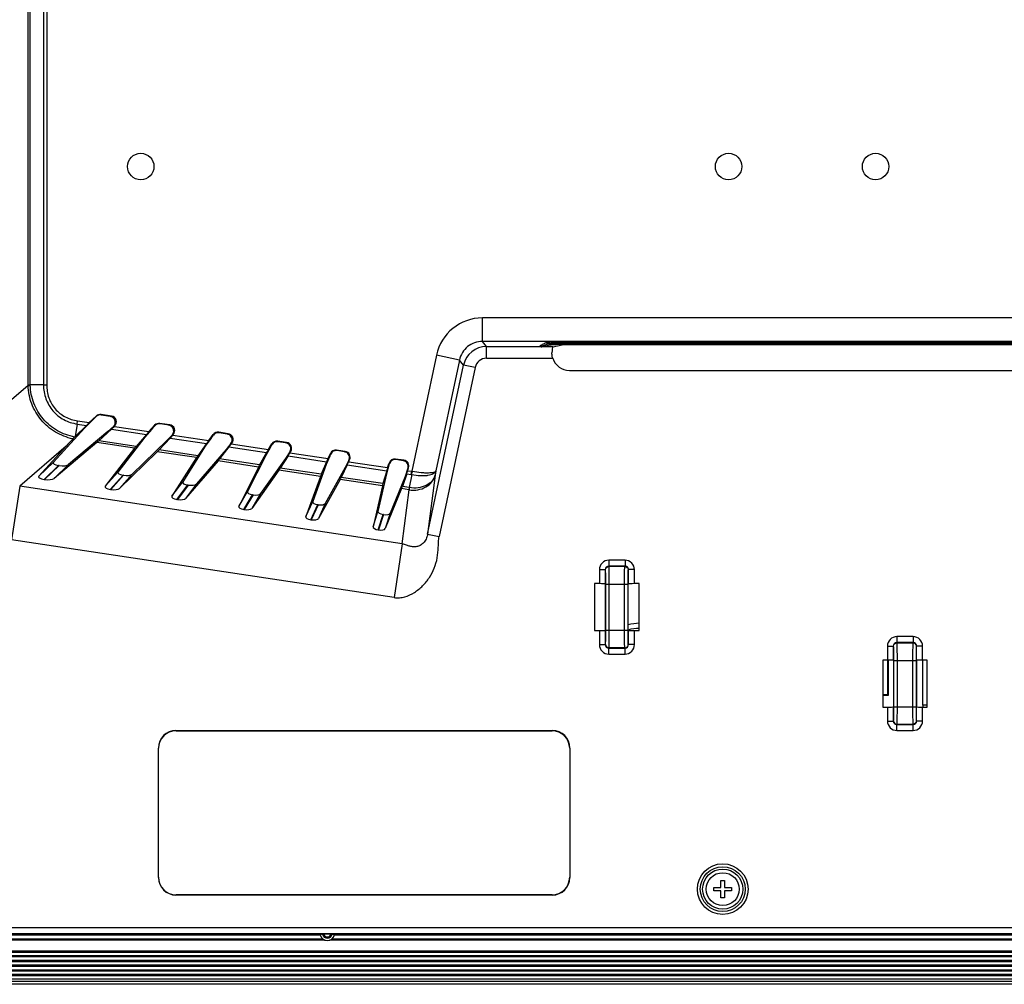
# Model space of a CAD drawing. Header units: millimetres. Extents: x 0 to 1682, y 0 to 1188.
# Tile 15 of 20: x 1145 to 1312, y 512 to 676. Entities that reach past the tile are written whole.
import ezdxf

# ---------------------------------------------------------------- set-up
doc = ezdxf.new("R2010")
doc.units = ezdxf.units.MM
doc.header["$LTSCALE"] = 92.51
for name, color, linetype in [('FRONT_BEZEL-RT1951WD-SHAPE', 7, 'CONTINUOUS'), ('GASKET-RT1951WD_BASE-SHAPE', 7, 'CONTINUOUS'), ('ISO7045-M3X5-4_8-SHAPE', 7, 'CONTINUOUS'), ('REAR_CASE-MDP_1950WD_V3-1-SHAPE', 7, 'CONTINUOUS')]:
    doc.layers.add(name, color=color, linetype=linetype)

msp = doc.modelspace()

# ---------------------------------------------------------------- linework, layer by layer
at = {"layer": 'FRONT_BEZEL-RT1951WD-SHAPE', "color": 7, "linetype": 'Continuous'}
for p, q in [((1292.475018, 560.919348), (1292.475018, 566.814586)), ((1292.57978, 560.814586), (1292.57978, 566.814284)), ((1298.414092, 559.146582), (1298.414092, 566.814586)), ((1291.58978, 560.919348), (1292.475018, 560.919348)), ((1291.58978, 560.814586), (1292.57978, 560.814586)), ((1292.57978, 560.814586), (1292.475018, 560.919348)), ((1299.16978, 559.146582), (1298.414092, 559.146582)), ((1196.428932, 519.277431), (1112.33958, 519.277431)), ((1195.905036, 520.024087), (1113.086236, 520.024087)), ((1478.928932, 519.277431), (1197.830629, 519.277431)), ((1478.405036, 520.024087), (1198.354525, 520.024087)), ((1572.082826, 511.614586), (1104.676735, 511.614586))]:
    msp.add_line(p, q, dxfattribs=at)
for centre, radius, start, end in [((1250.23493, 565.569736), 7.5, 90.49868116, 104.80691226), ((1250.23493, 565.569736), 6.633975, 90.56308422, 106.79856531), ((1302.217281, 559.146628), 3.803189, 180.00069861, 184.39395529), ((1302.215155, 559.146527), 3.801062, 184.39488521, 185.01033876)]:
    msp.add_arc(centre, radius, start, end, dxfattribs=at)
at = {"layer": 'GASKET-RT1951WD_BASE-SHAPE', "color": 7, "linetype": 'Continuous'}
for p, q in [((1196.771344, 519.114586), (1112.17978, 519.114586)), ((1479.271344, 519.114586), (1197.488217, 519.114586)), ((1105.67978, 517.304483), (1571.07978, 517.304483)), ((1105.67978, 517.108524), (1571.07978, 517.108524)), ((1105.67978, 516.520647), (1571.07978, 516.520647)), ((1105.67978, 516.324688), (1571.07978, 516.324688)), ((1105.67978, 515.704483), (1571.07978, 515.704483)), ((1105.67978, 515.508524), (1571.07978, 515.508524)), ((1105.67978, 514.920647), (1571.07978, 514.920647)), ((1105.67978, 514.724688), (1571.07978, 514.724688)), ((1105.67978, 514.104483), (1571.07978, 514.104483)), ((1105.67978, 513.908524), (1571.07978, 513.908524)), ((1105.67978, 513.320647), (1571.07978, 513.320647)), ((1105.67978, 513.124688), (1571.07978, 513.124688)), ((1571.07978, 512.514586), (1105.67978, 512.514586)), ((1571.07978, 512.114586), (1105.67978, 512.114586))]:
    msp.add_line(p, q, dxfattribs=at)
at = {"layer": 'ISO7045-M3X5-4_8-SHAPE', "color": 7, "linetype": 'Continuous'}
for p, q in [((1264.07978, 529.314586), (1264.67978, 529.314586)), ((1264.07978, 528.114586), (1264.07978, 529.314586)), ((1264.67978, 529.314586), (1264.67978, 528.114586)), ((1262.87978, 528.114586), (1264.07978, 528.114586)), ((1262.87978, 527.514586), (1262.87978, 528.114586)), ((1264.67978, 528.114586), (1265.87978, 528.114586)), ((1265.87978, 528.114586), (1265.87978, 527.514586)), ((1264.07978, 527.514586), (1262.87978, 527.514586)), ((1264.07978, 526.314586), (1264.07978, 527.514586)), ((1264.67978, 526.314586), (1264.07978, 526.314586)), ((1265.87978, 527.514586), (1264.67978, 527.514586)), ((1264.67978, 527.514586), (1264.67978, 526.314586))]:
    msp.add_line(p, q, dxfattribs=at)
msp.add_circle((1264.37978, 527.814586), 2.8, dxfattribs=at)
at = {"layer": 'REAR_CASE-MDP_1950WD_V3-1-SHAPE', "color": 7, "linetype": 'Continuous'}
for p, q in [((1146.214684, 613.616569), (1146.214705, 794.251596)), ((1146.582994, 613.640676), (1146.583037, 794.246269)), ((1148.843918, 794.246269), (1148.844024, 613.640676)), ((1149.399489, 794.246947), (1149.399484, 613.637498)), ((1223.507966, 621.051845), (1223.507966, 625.049408)), ((1453.251595, 625.049408), (1223.507966, 625.049408)), ((1224.212361, 620.18199), (1223.507966, 621.051845)), ((1453.251595, 621.051845), (1223.507966, 621.051845)), ((1224.212361, 618.183208), (1224.212361, 620.18199)), ((1224.212361, 620.18199), (1233.217748, 620.18199)), ((1235.453787, 620.142487), (1233.462736, 620.142487)), ((1235.453787, 620.142487), (1237.052716, 620.461493)), ((1239.045127, 620.521008), (1239.045105, 620.969975)), ((1437.714456, 620.969975), (1239.045105, 620.969975)), ((1437.714456, 620.74572), (1239.045105, 620.74572)), ((1437.714456, 620.49336), (1239.045105, 620.49336)), ((1437.714454, 620.521008), (1239.045127, 620.521008)), ((1215.687552, 618.716562), (1211.484775, 598.944051)), ((1219.597759, 617.885422), (1215.687552, 618.716562)), ((1224.212361, 618.183208), (1235.459231, 618.183208)), ((1214.184529, 588.234404), (1220.302154, 617.015566)), ((1219.597759, 617.885422), (1215.584523, 599.004634)), ((1222.257257, 616.599996), (1216.139632, 587.818833)), ((1220.302154, 617.015566), (1219.597759, 617.885422)), ((1222.257257, 616.599996), (1220.302154, 617.015566)), ((1238.311662, 616.113976), (1438.447899, 616.113976)), ((1146.217044, 613.542856), (1136.936789, 605.560578)), ((1148.844024, 613.640676), (1146.582994, 613.640676)), ((1146.586413, 613.586733), (1146.584391, 613.640676)), ((1148.844024, 613.640676), (1149.399484, 613.637498)), ((1156.630855, 607.239926), (1157.786905, 608.344667)), ((1157.155721, 607.620742), (1157.816231, 608.251937)), ((1157.816231, 608.251937), (1157.786905, 608.344667)), ((1158.656137, 608.517563), (1158.626811, 608.610293)), ((1160.400073, 608.342109), (1158.626811, 608.610293)), ((1160.211205, 608.282378), (1158.656137, 608.517563)), ((1160.211205, 608.282378), (1160.400073, 608.342109)), ((1155.825096, 606.300625), (1150.524602, 600.470773)), ((1154.563859, 606.990754), (1154.245112, 604.883137)), ((1156.130565, 606.7537), (1154.245112, 604.883137)), ((1154.563859, 606.990754), (1154.643778, 607.540443)), ((1154.563859, 606.990754), (1156.130565, 606.7537)), ((1154.643779, 607.540443), (1156.630855, 607.239926)), ((1157.155721, 607.620742), (1155.825096, 606.300625)), ((1160.726405, 606.563532), (1159.790233, 605.700955)), ((1160.726405, 606.563532), (1160.941087, 606.631427)), ((1160.901911, 606.59399), (1160.941087, 606.631427)), ((1160.901911, 606.59399), (1166.786469, 605.704034)), ((1166.786469, 605.704034), (1167.747466, 606.775078)), ((1167.253322, 606.093623), (1167.780987, 606.681713)), ((1167.780987, 606.681713), (1167.747466, 606.775078)), ((1168.67429, 607.00244), (1168.640769, 607.095804)), ((1170.319441, 606.841926), (1168.640769, 607.095804)), ((1170.146406, 606.7798), (1168.67429, 607.00244)), ((1170.146406, 606.7798), (1170.319441, 606.841926)), ((1159.790233, 605.700955), (1153.108147, 600.080049)), ((1154.134738, 604.773882), (1154.245112, 604.883137)), ((1160.386912, 606.109988), (1158.255102, 604.145764)), ((1160.386912, 606.109988), (1166.349514, 605.208229)), ((1166.092904, 604.747765), (1161.507682, 598.809738)), ((1166.349514, 605.208229), (1164.605381, 603.185375)), ((1167.253322, 606.093623), (1166.092904, 604.747765)), ((1170.720124, 605.11679), (1169.846531, 604.180083)), ((1170.720124, 605.11679), (1170.913851, 605.186345)), ((1170.829697, 605.092553), (1170.913851, 605.186345)), ((1170.829697, 605.092553), (1176.942479, 604.168082)), ((1176.942479, 604.168082), (1177.708003, 605.191374)), ((1177.349705, 604.566689), (1177.74661, 605.09724)), ((1177.74661, 605.09724), (1177.708003, 605.191374)), ((1178.696298, 605.486734), (1178.657691, 605.580867)), ((1180.249704, 605.340095), (1178.657691, 605.580867)), ((1180.092419, 605.275588), (1178.696298, 605.486734)), ((1180.092419, 605.275588), (1180.249704, 605.340095)), ((1152.723956, 603.246448), (1144.794058, 596.42566)), ((1152.723956, 603.246448), (1148.052049, 598.10796)), ((1157.89898, 603.827125), (1150.635595, 597.717236)), ((1164.329631, 602.854581), (1157.89898, 603.827125)), ((1164.605381, 603.185375), (1158.255102, 604.145764)), ((1169.846531, 604.180083), (1163.953415, 598.439856)), ((1170.378817, 604.598854), (1168.509867, 602.594877)), ((1170.378817, 604.598854), (1176.571459, 603.662305)), ((1176.366639, 603.194009), (1172.530064, 597.14276)), ((1176.571459, 603.662305), (1175.093889, 601.599137)), ((1177.349705, 604.566689), (1176.366639, 603.194009)), ((1180.392754, 603.084389), (1178.79681, 601.039123)), ((1180.727694, 603.682408), (1179.926489, 602.655632)), ((1180.392754, 603.084389), (1186.788741, 602.117087)), ((1180.727694, 603.682408), (1180.900501, 603.753281)), ((1180.77698, 603.588168), (1180.900501, 603.753281)), ((1180.77698, 603.588168), (1187.093058, 602.632951)), ((1187.44089, 603.040541), (1186.637437, 601.640697)), ((1187.093058, 602.632951), (1187.672518, 603.593529)), ((1187.44089, 603.040541), (1187.717141, 603.498486)), ((1187.717141, 603.498486), (1187.672518, 603.593529)), ((1188.722332, 603.970419), (1188.677709, 604.065463)), ((1190.196356, 603.835786), (1188.677709, 604.065463)), ((1190.054113, 603.769004), (1188.722332, 603.970419)), ((1190.054113, 603.769004), (1190.196356, 603.835786)), ((1164.329631, 602.854581), (1159.345524, 596.399983)), ((1168.197037, 602.26969), (1161.791257, 596.0301)), ((1174.86113, 601.261841), (1168.197037, 602.26969)), ((1175.093889, 601.599137), (1168.509867, 602.594877)), ((1174.86113, 601.261841), (1170.690797, 594.684171)), ((1179.926489, 602.655632), (1174.849538, 596.791972)), ((1186.637437, 601.640697), (1183.563113, 595.474168)), ((1186.788741, 602.117087), (1185.581134, 600.01309)), ((1190.433934, 601.565803), (1189.113408, 599.478884)), ((1190.74987, 602.259681), (1190.033235, 601.127131)), ((1190.433934, 601.565803), (1197.007067, 600.57171)), ((1190.74987, 602.259681), (1190.902654, 602.331412)), ((1190.750849, 602.079762), (1190.902654, 602.331412)), ((1190.750849, 602.079762), (1197.241608, 601.098127)), ((1197.528457, 601.51494), (1196.913132, 600.086644)), ((1197.241608, 601.098127), (1197.644104, 601.977252)), ((1197.528457, 601.51494), (1197.696096, 601.881094)), ((1197.696096, 601.881094), (1197.644104, 601.977252)), ((1198.754224, 602.453218), (1198.702232, 602.549376)), ((1200.16182, 602.328631), (1198.702232, 602.549376)), ((1200.034214, 602.259636), (1198.754224, 602.453218)), ((1200.034214, 602.259636), (1200.16182, 602.328631)), ((1148.052049, 598.10796), (1150.524602, 600.470773)), ((1148.935672, 597.570021), (1151.408224, 599.932834)), ((1151.493979, 599.919865), (1149.021426, 597.557052)), ((1153.108147, 600.080049), (1150.635595, 597.717236)), ((1151.493979, 599.919865), (1151.408224, 599.932834)), ((1178.528886, 600.707145), (1173.010272, 594.333384)), ((1185.391987, 599.669199), (1178.528886, 600.707145)), ((1185.581134, 600.01309), (1178.79681, 601.039123)), ((1185.391987, 599.669199), (1182.050216, 592.966221)), ((1190.033235, 601.127131), (1185.775697, 595.139546)), ((1196.913132, 600.086644), (1194.642203, 593.798613)), ((1197.007067, 600.57171), (1196.082219, 598.424951)), ((1200.176871, 599.59305), (1196.768741, 593.477005)), ((1200.510502, 600.041866), (1199.477128, 597.911519)), ((1200.787728, 600.852359), (1200.176871, 599.59305)), ((1200.510502, 600.041866), (1207.2168, 599.027633)), ((1200.757151, 600.566451), (1200.921055, 600.924449)), ((1200.757151, 600.566451), (1207.380992, 599.56469)), ((1200.787728, 600.852359), (1200.903007, 600.91469)), ((1207.607688, 599.990599), (1207.182313, 598.533577)), ((1207.380992, 599.56469), (1207.629051, 600.346666)), ((1207.607688, 599.990599), (1207.68972, 600.249195)), ((1207.68972, 600.249195), (1207.629051, 600.346666)), ((1208.791776, 600.935162), (1208.731106, 601.032632)), ((1210.151642, 600.817793), (1208.731106, 601.032632)), ((1210.037519, 600.746758), (1208.791776, 600.935162)), ((1210.037519, 600.746758), (1210.151642, 600.817793)), ((1159.345524, 596.399983), (1161.507682, 598.809738)), ((1160.208382, 595.865184), (1162.370541, 598.27494)), ((1162.451721, 598.262663), (1160.289562, 595.852907)), ((1163.953415, 598.439856), (1161.791257, 596.0301)), ((1162.451721, 598.262663), (1162.370541, 598.27494)), ((1188.890716, 599.140066), (1184.2628, 592.631599)), ((1195.93884, 598.074137), (1188.890716, 599.140066)), ((1196.082219, 598.424951), (1189.113408, 599.478884)), ((1195.93884, 598.074137), (1193.470354, 591.239087)), ((1206.577452, 596.837696), (1199.477128, 597.911519)), ((1207.182313, 598.533577), (1205.72836, 592.12199)), ((1207.2168, 599.027633), (1206.577452, 596.837696)), ((1210.358726, 598.053189), (1207.798, 591.808986)), ((1210.626497, 598.511965), (1209.881525, 596.338002)), ((1210.839285, 599.455548), (1210.358726, 598.053189)), ((1210.626497, 598.511965), (1211.401694, 598.394728)), ((1210.802472, 599.047239), (1210.954805, 599.527452)), ((1210.802472, 599.047239), (1211.484775, 598.944051)), ((1210.839285, 599.455548), (1210.954805, 599.527452)), ((1211.481812, 598.380947), (1211.06347, 596.159249)), ((1211.401697, 598.394727), (1211.484775, 598.944051)), ((1215.446097, 598.269489), (1214.184529, 588.234404)), ((1215.584523, 599.004634), (1215.446097, 598.269489)), ((1144.794058, 596.42566), (1143.412532, 587.290742)), ((1209.869101, 586.583985), (1144.794058, 596.42566)), ((1149.021426, 597.557052), (1148.935672, 597.570021)), ((1170.690797, 594.684171), (1172.530064, 597.14276)), ((1171.540323, 594.151389), (1173.379589, 596.609978)), ((1173.456579, 596.598334), (1171.617312, 594.139746)), ((1174.849538, 596.791972), (1173.010272, 594.333384)), ((1173.456579, 596.598334), (1173.379589, 596.609978)), ((1199.301508, 597.565581), (1195.596893, 590.917479)), ((1206.480386, 596.479878), (1199.301508, 597.565581)), ((1206.480386, 596.479878), (1204.899948, 589.510524)), ((1211.06347, 596.159249), (1209.881525, 596.338002)), ((1160.289562, 595.852907), (1160.208382, 595.865184)), ((1182.050216, 592.966221), (1183.563113, 595.474168)), ((1182.896285, 592.433961), (1184.409182, 594.941909)), ((1184.482624, 594.930802), (1182.969726, 592.422854)), ((1185.775697, 595.139546), (1184.2628, 592.631599)), ((1184.482624, 594.930802), (1184.409182, 594.941909)), ((1209.753082, 595.984929), (1206.969589, 589.19752)), ((1211.008395, 595.795081), (1209.753082, 595.984929)), ((1209.869101, 586.583985), (1211.026727, 595.792269)), ((1211.06347, 596.159249), (1211.008395, 595.795081)), ((1171.617312, 594.139746), (1171.540323, 594.151389)), ((1193.470354, 591.239087), (1194.642203, 593.798613)), ((1194.325212, 590.705499), (1195.497061, 593.265025)), ((1195.567646, 593.25435), (1194.395798, 590.694824)), ((1195.567646, 593.25435), (1195.497061, 593.265025)), ((1196.768741, 593.477005), (1195.596893, 590.917479)), ((1182.969726, 592.422854), (1182.896285, 592.433961)), ((1204.899948, 589.510524), (1205.72836, 592.12199)), ((1205.778038, 588.973422), (1206.606449, 591.584888)), ((1206.675146, 591.574498), (1205.846735, 588.963032)), ((1206.675146, 591.574498), (1206.606449, 591.584888)), ((1207.798, 591.808986), (1206.969589, 589.19752)), ((1194.395798, 590.694824), (1194.325212, 590.705499)), ((1205.846735, 588.963032), (1205.778038, 588.973422)), ((1214.184529, 588.234404), (1216.139632, 587.818834)), ((1208.487575, 577.449067), (1143.412532, 587.290742)), ((1209.869101, 586.583985), (1208.487575, 577.449067)), ((1244.99684, 583.797283), (1244.99684, 582.797435)), ((1247.762721, 583.797283), (1244.99684, 583.797283)), ((1247.762721, 583.797283), (1247.762721, 582.797435)), ((1243.397083, 582.197526), (1243.397083, 579.814586)), ((1243.397083, 582.197526), (1244.396931, 582.197526)), ((1244.441787, 582.15267), (1244.396931, 582.197526)), ((1244.396931, 582.197526), (1244.396931, 579.797435)), ((1245.041696, 582.752579), (1244.99684, 582.797435)), ((1247.762721, 582.797435), (1244.99684, 582.797435)), ((1247.717865, 582.752579), (1245.041696, 582.752579)), ((1247.717865, 582.752579), (1247.762721, 582.797435)), ((1248.317774, 582.15267), (1248.36263, 582.197526)), ((1248.36263, 579.797435), (1248.36263, 582.197526)), ((1249.362478, 582.197526), (1248.36263, 582.197526)), ((1249.362478, 579.814586), (1249.362478, 582.197526)), ((1242.58978, 579.814586), (1242.58978, 571.814586)), ((1243.397083, 579.814586), (1242.58978, 579.814586)), ((1244.396931, 579.797435), (1244.440873, 579.753493)), ((1244.440873, 571.875678), (1244.440873, 579.753493)), ((1244.482948, 571.876135), (1244.482948, 579.753036)), ((1244.482948, 579.753036), (1248.276613, 579.753036)), ((1245.082857, 571.876135), (1245.082857, 579.753036)), ((1247.676704, 571.876135), (1247.676704, 579.753036)), ((1248.276613, 571.876135), (1248.276613, 579.753036)), ((1248.36263, 579.797435), (1248.318688, 579.753493)), ((1248.318688, 571.875678), (1248.318688, 579.753493)), ((1250.16978, 579.814586), (1249.362478, 579.814586)), ((1250.16978, 571.814586), (1250.16978, 579.814586)), ((1242.58978, 571.814586), (1243.397083, 571.814586)), ((1243.397083, 571.814586), (1243.397083, 569.431645)), ((1244.396931, 571.831736), (1244.440873, 571.875678)), ((1244.396931, 571.831736), (1244.396931, 569.431645)), ((1244.482948, 571.876135), (1248.276613, 571.876135)), ((1248.36263, 571.831736), (1248.318688, 571.875678)), ((1248.36263, 569.431645), (1248.36263, 571.831736)), ((1249.362478, 569.431645), (1249.362478, 571.814586)), ((1249.362478, 571.814586), (1250.16978, 571.814586)), ((1244.396931, 569.431645), (1244.441787, 569.476501)), ((1248.36263, 569.431645), (1248.317774, 569.476501)), ((1296.762721, 570.797283), (1293.99684, 570.797283)), ((1293.99684, 570.797283), (1293.99684, 569.797435)), ((1296.762721, 569.797435), (1293.99684, 569.797435)), ((1294.041696, 569.752579), (1293.99684, 569.797435)), ((1294.041696, 569.752579), (1296.717865, 569.752579)), ((1296.762721, 569.797435), (1296.717865, 569.752579)), ((1296.762721, 570.797283), (1296.762721, 569.797435)), ((1243.397083, 569.431645), (1244.396931, 569.431645)), ((1244.99684, 568.831736), (1245.041696, 568.876592)), ((1244.99684, 567.831888), (1244.99684, 568.831736)), ((1244.99684, 568.831736), (1247.762721, 568.831736)), ((1244.99684, 567.831888), (1247.762721, 567.831888)), ((1247.717865, 568.876592), (1245.041696, 568.876592)), ((1247.762721, 568.831736), (1247.717865, 568.876592)), ((1247.762721, 567.831888), (1247.762721, 568.831736)), ((1249.362478, 569.431645), (1248.36263, 569.431645)), ((1292.397083, 569.197526), (1293.396931, 569.197526)), ((1292.397083, 569.197526), (1292.397083, 566.814586)), ((1293.441787, 569.15267), (1293.396931, 569.197526)), ((1293.396931, 569.197526), (1293.396931, 566.797435)), ((1297.36263, 569.197526), (1297.317774, 569.15267)), ((1298.362478, 569.197526), (1297.36263, 569.197526)), ((1297.36263, 566.797435), (1297.36263, 569.197526)), ((1298.362478, 566.814586), (1298.362478, 569.197526)), ((1292.397083, 566.814586), (1291.58978, 566.814586)), ((1291.58978, 566.814586), (1291.58978, 558.814586)), ((1293.396931, 566.797435), (1293.440873, 566.753493)), ((1293.440873, 566.753493), (1293.440873, 558.875678)), ((1293.482948, 566.753036), (1297.276613, 566.753036)), ((1293.482948, 558.876135), (1293.482948, 566.753036)), ((1294.082857, 558.876135), (1294.082857, 566.753036)), ((1296.676704, 566.753036), (1296.676704, 558.876135)), ((1297.276613, 566.753036), (1297.276613, 558.876135)), ((1297.36263, 566.797435), (1297.318688, 566.753493)), ((1297.318688, 566.753493), (1297.318688, 558.875678)), ((1299.16978, 566.814586), (1298.362478, 566.814586)), ((1299.16978, 558.814586), (1299.16978, 566.814586)), ((1291.58978, 558.814586), (1292.397083, 558.814586)), ((1292.397083, 558.814586), (1292.397083, 556.431645)), ((1293.396931, 558.831736), (1293.440873, 558.875678)), ((1293.396931, 558.831736), (1293.396931, 556.431645)), ((1293.482948, 558.876135), (1297.276613, 558.876135)), ((1297.36263, 558.831736), (1297.318688, 558.875678)), ((1297.36263, 556.431645), (1297.36263, 558.831736)), ((1298.362478, 558.814586), (1299.16978, 558.814586)), ((1298.362478, 556.431645), (1298.362478, 558.814586)), ((1292.397083, 556.431645), (1293.396931, 556.431645)), ((1293.396931, 556.431645), (1293.441787, 556.476501)), ((1297.317774, 556.476501), (1297.36263, 556.431645)), ((1298.362478, 556.431645), (1297.36263, 556.431645)), ((1171.40336, 554.77959), (1171.368365, 554.814586)), ((1171.368365, 554.814586), (1235.391196, 554.814586)), ((1171.40336, 554.77959), (1235.356201, 554.77959)), ((1235.356201, 554.77959), (1235.391196, 554.814586)), ((1293.99684, 555.831736), (1294.041696, 555.876592)), ((1293.99684, 555.831736), (1296.762721, 555.831736)), ((1293.99684, 554.831888), (1293.99684, 555.831736)), ((1293.99684, 554.831888), (1296.762721, 554.831888)), ((1294.041696, 555.876592), (1296.717865, 555.876592)), ((1296.717865, 555.876592), (1296.762721, 555.831736)), ((1296.762721, 554.831888), (1296.762721, 555.831736)), ((1168.414776, 551.791006), (1168.37978, 551.826001)), ((1168.37978, 529.80317), (1168.37978, 551.826001)), ((1168.414776, 529.838165), (1168.414776, 551.791006)), ((1238.344785, 551.791006), (1238.37978, 551.826001)), ((1238.344785, 551.791006), (1238.344785, 529.838165)), ((1238.37978, 551.826001), (1238.37978, 529.80317)), ((1168.414776, 529.838165), (1168.37978, 529.80317)), ((1238.344785, 529.838165), (1238.37978, 529.80317)), ((1171.40336, 526.849581), (1171.368365, 526.814586)), ((1235.391196, 526.814586), (1171.368365, 526.814586)), ((1235.356201, 526.849581), (1171.40336, 526.849581)), ((1235.356201, 526.849581), (1235.391196, 526.814586)), ((1563.51677, 521.215541), (1113.242791, 521.215541)), ((1113.124039, 520.06189), (1195.905036, 520.06189)), ((1563.51677, 520.180642), (1113.242791, 520.180642)), ((1196.308559, 520.143421), (1195.905036, 520.06189)), ((1197.750164, 520.149192), (1196.509397, 520.149192)), ((1197.951002, 520.143421), (1198.354525, 520.06189)), ((1198.354525, 520.06189), (1478.405036, 520.06189))]:
    msp.add_line(p, q, dxfattribs=at)
for centre, radius in [((1165.37978, 650.814586), 2.25), ((1265.37978, 650.814586), 2.25), ((1290.37978, 650.814586), 2.25), ((1264.37978, 527.814586), 4.312947), ((1264.37978, 527.814586), 3.814849), ((1264.37978, 527.814586), 3.417338)]:
    msp.add_circle(centre, radius, dxfattribs=at)
for centre, radius, start, end in [((1223.506861, 617.055646), 7.993732, 89.99208024, 168.00791976), ((1224.214333, 616.181991), 3.999999, 90.02824506, 167.97175494), ((1233.216784, 619.179575), 1.002415, 79.48301007, 89.94501202), ((1233.583991, 621.137641), 0.989789, 259.2724124, 269.87081217), ((1224.212085, 616.184766), 1.998433, 89.99210382, 168.00789618), ((1125.59708, 612.919675), 20.629379, 1.73107739, 1.93591263), ((1211.101504, 596.409707), 2.007591, 79.08018007, 81.40044586), ((1210.898787, 595.423201), 3.569281, 78.80978193, 80.55066557), ((1210.356153, 591.482526), 4.3616, 81.155975, 81.39961714), ((1209.395394, 585.577587), 10.712332, 80.90962325, 81.04170743), ((1244.996752, 582.197614), 1.599666, 89.99686454, 180.00313546), ((1247.762809, 582.197614), 1.599666, 359.99686454, 90.00313546), ((1293.996752, 569.197614), 1.599666, 89.99686454, 180.00313546), ((1296.762809, 569.197614), 1.599665, 359.99685626, 90.00314374), ((1244.996752, 569.431557), 1.599665, 179.99686483, 270.00313517), ((1247.762809, 569.431557), 1.599665, 269.99686483, 0.00313517), ((1293.996752, 556.431557), 1.599665, 179.99686483, 270.00313517), ((1296.762809, 556.431557), 1.599666, 269.99687327, 0.00312673), ((1197.12978, 520.31189), 1.25, 191.53695903, 348.46304097), ((1197.12978, 520.31189), 0.838324, 191.59309248, 348.40690752), ((1197.12978, 520.31189), 0.641362, 194.69512502, 345.30487498)]:
    msp.add_arc(centre, radius, start, end, dxfattribs=at)
for centre, major_axis, ratio, start_param, end_param in [((1235.488916, 618.183208), (0, 2), 0.0874886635, 0.2021385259, 1.0853001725), ((1239.045105, 620.45845), (2, 0), 0.0174550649, 1.5707963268, 3.054326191), ((1238.325398, 619.118093), (2.586936, 1.549636), 0.9948397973, 2.9160647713, 4.1704042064), ((1158.477774, 607.620844), (-0.301764, 0.954176), 0.9992441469, -0.4561045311, 0.4561045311), ((1158.507101, 607.528114), (-0.301764, 0.954176), 0.9992441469, -0.4561045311, 0.4561045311), ((1160.059122, 607.29339), (0.956443, 0.302481), 0.9968755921, -0.5682892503, 1.1131535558), ((1160.24799, 607.353121), (0.956443, 0.302481), 0.9968755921, -1.1131535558, 1.1131535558), ((1156.674494, 607.233326), (0.91446, 0.872842), 0.0276174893, 1.5921644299, 2.1812130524), ((1160.858272, 606.600589), (0.91446, 0.872842), 0.0276174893, -2.1384768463, -1.5494282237), ((1160.064833, 607.295196), (0.706364, 0.765616), 0.9465320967, -1.656479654, -1.1116153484), ((1168.49179, 606.106347), (-0.338181, 0.941917), 0.9992136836, -0.4944721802, 0.4944721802), ((1168.525311, 606.012983), (-0.338181, 0.941917), 0.9992136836, -0.4944721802, 0.4944721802), ((1169.994544, 605.790779), (0.943718, 0.338827), 0.997306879, -0.6065557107, 1.0748676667), ((1170.167579, 605.852905), (0.943718, 0.338827), 0.997306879, -1.0748676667, 1.0748676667), ((1166.82778, 605.697786), (0.799675, 0.890246), 0.0291762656, -4.6932026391, -4.1041540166), ((1170.788385, 605.098801), (0.799675, 0.890246), 0.0291762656, -2.1406586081, -1.5516099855), ((1169.999776, 605.792657), (0.687377, 0.779672), 0.9502777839, -1.6002385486, -1.1319265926), ((1178.508784, 604.5914), (-0.379768, 0.925976), 0.9991728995, -0.5389421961, 0.5389421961), ((1178.547391, 604.497266), (-0.379768, 0.925976), 0.9991728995, -0.5389421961, 0.5389421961), ((1179.940777, 604.286534), (0.927347, 0.380331), 0.9976959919, -0.6509313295, 1.0304725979), ((1180.098063, 604.351041), (0.927347, 0.380331), 0.9976959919, -1.0304725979, 1.0304725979), ((1191.822749, 644.823333), (58.795578, 63.728428), 0.0083333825, -4.0188038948, -3.9939698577), ((1158.726463, 604.636366), (0.91446, 0.872842), 0.0276174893, -2.7275254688, -2.1384768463), ((1165.083647, 603.674932), (0.799675, 0.890246), 0.0291762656, -4.1041540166, -3.515105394), ((1176.981658, 604.162157), (0.680259, 0.908354), 0.0307673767, -4.6958729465, -4.106824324), ((1180.737801, 603.594093), (0.680259, 0.908354), 0.0307673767, -2.1433289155, -1.5542802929), ((1179.945531, 604.288483), (0.665754, 0.795351), 0.9539352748, -1.534828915, -1.1552876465), ((1188.528886, 603.075982), (-0.425362, 0.905997), 0.9991192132, -0.5886416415, 0.5886416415), ((1188.573508, 602.980939), (-0.425362, 0.905997), 0.9991192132, -0.5886416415, 0.5886416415), ((1189.902681, 602.779918), (0.906985, 0.425826), 0.9980304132, -0.7005478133, 0.9808366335), ((1190.044924, 602.8467), (0.906985, 0.425826), 0.9980304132, -0.9808366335, 0.9808366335), ((1168.919435, 603.094823), (0.799675, 0.890246), 0.0291762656, -2.7297072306, -2.1406586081), ((1175.504088, 602.098988), (0.680259, 0.908354), 0.0307673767, -4.106824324, -3.5177757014), ((1187.130431, 602.627299), (0.559544, 0.926658), 0.0322567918, -4.6990121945, -4.1099635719), ((1190.713476, 602.085414), (0.559544, 0.926658), 0.0322567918, -2.1464681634, -1.5574195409), ((1189.90698, 602.781936), (0.641886, 0.81216), 0.9573443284, -1.4615062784, -1.1812174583), ((1198.553511, 601.55988), (-0.476077, 0.88049), 0.9990454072, -0.6453128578, 0.6453128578), ((1198.605503, 601.463722), (-0.476077, 0.88049), 0.9990454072, -0.6453128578, 0.6453128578), ((1199.882987, 601.270519), (0.881129, 0.476423), 0.9983207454, -0.7571483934, 0.9242165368), ((1200.010593, 601.339515), (0.881129, 0.476423), 0.9983207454, -0.9242165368, 0.9242165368), ((1151.786706, 600.294518), (1.305462, -0.083906), 0.3059191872, 2.9020725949, 4.4379623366), ((1151.87246, 600.281549), (1.305462, -0.083906), 0.3059191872, -1.8452229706, -0.3093332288), ((1179.141858, 601.548827), (0.680259, 0.908354), 0.0307673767, -2.732377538, -2.1433289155), ((1185.922824, 600.523303), (0.559544, 0.926658), 0.0322567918, -4.1099635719, -3.5209149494), ((1197.277527, 601.092695), (0.433385, 0.945781), 0.0335648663, -4.7027528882, -4.1137042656), ((1200.721231, 600.571884), (0.433385, 0.945781), 0.0335648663, -2.1502088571, -1.5611602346), ((1199.886842, 601.272603), (0.614859, 0.830468), 0.9605562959, -1.3776779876, -1.2106098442), ((1208.582507, 600.043118), (-0.528994, 0.849867), 0.998947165, -0.7063381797, 0.7063381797), ((1208.643177, 599.945647), (-0.528994, 0.849867), 0.998947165, -0.7063381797, 0.7063381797), ((1209.88648, 599.757613), (0.850199, 0.5292), 0.998557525, -0.8181203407, 0.8632250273), ((1210.000603, 599.828648), (0.850199, 0.5292), 0.998557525, -0.8632250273, 0.8632250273), ((1149.314154, 597.931705), (1.305462, -0.083906), 0.3059191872, 2.9020725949, 4.4379623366), ((1162.701509, 598.643809), (1.228132, -0.081669), 0.3271238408, 2.9254522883, 4.4613420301), ((1162.78269, 598.631532), (1.228132, -0.081669), 0.3271238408, -1.8218432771, -0.2859535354), ((1189.39295, 599.998495), (0.559544, 0.926658), 0.0322567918, -2.735516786, -2.1464681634), ((1196.35268, 598.945935), (0.433385, 0.945781), 0.0335648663, -4.1137042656, -3.5246556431), ((1199.687856, 598.441537), (0.433385, 0.945781), 0.0335648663, -2.7392574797, -2.1502088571), ((1207.41595, 599.559403), (0.306328, 0.965029), 0.0344897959, -4.7069196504, -4.1178710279), ((1210.767513, 599.052526), (0.306328, 0.965029), 0.0344897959, -2.1543756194, -1.5653269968), ((1209.889927, 599.759759), (0.585809, 0.84921), 0.9633954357, -1.2872066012, -1.2421019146), ((1149.399908, 597.918736), (1.305462, -0.083906), 0.3059191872, -1.8452229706, -0.3093332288), ((1160.539351, 596.234054), (1.228132, -0.081669), 0.3271238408, 2.9254522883, 4.4613420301), ((1173.661132, 596.986322), (1.156347, -0.083163), 0.349689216, 2.9557745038, 4.4916642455), ((1173.738121, 596.974679), (1.156347, -0.083163), 0.349689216, -1.7915210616, -0.2556313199), ((1206.776602, 597.369465), (0.306328, 0.965029), 0.0344897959, -4.1178710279, -3.5288224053), ((1210.022541, 596.878563), (0.306328, 0.965029), 0.0344897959, -2.7434242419, -2.1543756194), ((1160.620531, 596.221776), (1.228132, -0.081669), 0.3271238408, -1.8218432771, -0.2859535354), ((1171.821865, 594.527734), (1.156347, -0.083163), 0.349689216, 2.9557745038, 4.4916642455), ((1184.640766, 595.325809), (1.094488, -0.089395), 0.3717916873, 2.9937535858, 4.5296433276), ((1184.714208, 595.314702), (1.094488, -0.089395), 0.3717916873, -1.7535419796, -0.2176522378), ((1171.898855, 594.51609), (1.156347, -0.083163), 0.349689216, -1.7915210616, -0.2556313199), ((1183.127869, 592.817861), (1.094488, -0.089395), 0.3717916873, 2.9937535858, 4.5296433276), ((1195.67644, 593.65682), (1.043366, -0.101627), 0.3921103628, 3.0420190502, 4.577908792), ((1195.747025, 593.646145), (1.043366, -0.101627), 0.3921103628, -1.7052765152, -0.1693867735), ((1183.201311, 592.806754), (1.094488, -0.089395), 0.3717916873, -1.7535419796, -0.2176522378), ((1194.504591, 591.097294), (1.043366, -0.101627), 0.3921103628, 3.0420190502, 4.577908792), ((1206.733257, 591.984634), (1.007899, -0.119959), 0.4070630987, 3.0989099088, 4.6347996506), ((1206.801954, 591.974244), (1.007899, -0.119959), 0.4070630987, -1.6483856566, -0.1124959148), ((1194.575176, 591.086619), (1.043366, -0.101627), 0.3921103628, -1.7052765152, -0.1693867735), ((1205.904846, 589.373168), (1.007899, -0.119959), 0.4070630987, 3.0989099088, 4.6347996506), ((1205.973542, 589.362778), (1.007899, -0.119959), 0.4070630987, -1.6483856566, -0.1124959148), ((1243.397083, 579.79713), (1, 0), 0.0174550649, 0.0174532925, 1.5707963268), ((1249.362478, 579.79713), (1, 0), 0.0174550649, 1.5707963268, 3.1241393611), ((1243.397083, 571.832041), (1, 0), 0.0174550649, -1.5707963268, -0.0174532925), ((1249.362478, 571.832041), (1, 0), 0.0174550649, -3.1241393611, -1.5707963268), ((1292.397083, 566.79713), (1, 0), 0.0174550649, 0.0174532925, 1.5707963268), ((1298.362478, 566.79713), (1, 0), 0.0174550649, 1.5707963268, 3.1241393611), ((1292.397083, 558.832041), (1, 0), 0.0174550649, -1.5707963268, -0.0174532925), ((1298.362478, 558.832041), (1, 0), 0.0174550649, -3.1241393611, -1.5707963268), ((1171.39124, 551.803126), (2.137496, -2.137496), 0.9924325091, 2.3599925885, 3.9231927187), ((1171.426235, 551.768131), (-2.137496, 2.137496), 0.9924325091, -0.7816000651, 0.7816000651), ((1235.333325, 551.768131), (2.137496, 2.137496), 0.9924325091, -0.7816000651, 0.7816000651), ((1235.368321, 551.803126), (-2.137496, -2.137496), 0.9924325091, 2.3599925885, 3.9231927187), ((1171.39124, 529.826045), (2.137496, 2.137496), 0.9924325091, 2.3599925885, 3.9231927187), ((1171.426235, 529.861041), (2.137496, 2.137496), 0.9924325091, -3.9231927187, -2.3599925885), ((1235.333325, 529.861041), (-2.137496, 2.137496), 0.9924325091, -3.9231927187, -2.3599925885), ((1235.368321, 529.826045), (-2.137496, 2.137496), 0.9924325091, 2.3599925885, 3.9231927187)]:
    msp.add_ellipse(centre, major_axis=major_axis, ratio=ratio, start_param=start_param, end_param=end_param, dxfattribs=at)
for points, knots in [([(1223.507966, 621.051845), (1223.056555, 621.052287), (1222.146021, 620.897518), (1220.941991, 620.223046), (1220.031898, 619.185557), (1219.691185, 618.327079), (1219.597759, 617.885422)], [0, 0, 0, 0, 0.2499743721, 0.4999942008, 0.7500146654, 1, 1, 1, 1]), ([(1233.217746, 620.18199), (1233.216566, 620.178231), (1233.233765, 620.167493), (1233.243012, 620.160246), (1233.252552, 620.154996)], [0, 0, 0, 0, 0.2656607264, 1, 1, 1, 1]), ([(1234.302425, 620.81619), (1234.194829, 620.764211), (1233.985694, 620.66213), (1233.687069, 620.504935), (1233.456856, 620.373569), (1233.300356, 620.270233), (1233.237559, 620.212937), (1233.217748, 620.18199)], [0, 0, 0, 0, 0.2840040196, 0.5529608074, 0.8023575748, 0.9126650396, 1, 1, 1, 1]), ([(1233.399752, 620.16515), (1233.394741, 620.163627), (1233.388268, 620.15471), (1233.36664, 620.153472), (1233.322659, 620.152809), (1233.281917, 620.154202), (1233.252551, 620.154998)], [0, 0, 0, 0, 0.1046697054, 0.1939858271, 0.4128870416, 1, 1, 1, 1]), ([(1233.462734, 620.142487), (1233.444089, 620.142487), (1233.373885, 620.14357), (1233.303734, 620.148728), (1233.252552, 620.154996)], [0, 0, 0, 0, 0.2655655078, 1, 1, 1, 1]), ([(1234.86559, 620.640206), (1234.612014, 620.562186), (1234.122348, 620.407496), (1233.631934, 620.253301), (1233.399753, 620.16515)], [0, 0, 0, 0, 0.5165047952, 1, 1, 1, 1]), ([(1233.581759, 620.147855), (1233.577311, 620.147186), (1233.537717, 620.143581), (1233.497956, 620.143101), (1233.462736, 620.142487)], [0, 0, 0, 0, 0.1132466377, 1, 1, 1, 1]), ([(1235.428754, 620.463764), (1235.129725, 620.410585), (1234.514559, 620.302516), (1233.899078, 620.19561), (1233.581759, 620.147855)], [0, 0, 0, 0, 0.4862544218, 1, 1, 1, 1]), ([(1239.045105, 620.969975), (1238.465374, 620.969975), (1237.621091, 620.964848), (1236.541889, 620.946243), (1235.845007, 620.928105), (1235.259961, 620.905943), (1234.851985, 620.883925), (1234.596845, 620.863364), (1234.462427, 620.849493), (1234.368696, 620.834872), (1234.318993, 620.824161), (1234.302425, 620.81619)], [0, 0, 0, 0, 0.3662128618, 0.5333143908, 0.681825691, 0.8065606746, 0.9031671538, 0.9398360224, 0.9683134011, 0.9883861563, 1, 1, 1, 1]), ([(1239.045105, 620.74572), (1238.53723, 620.74572), (1237.797308, 620.742232), (1236.850978, 620.729359), (1236.238421, 620.717142), (1235.722943, 620.701223), (1235.320812, 620.686193), (1235.049187, 620.664316), (1234.909388, 620.654542), (1234.86559, 620.640206)], [0, 0, 0, 0, 0.3642672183, 0.5306799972, 0.6788332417, 0.8036280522, 0.9007710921, 0.9669465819, 1, 1, 1, 1]), ([(1239.045127, 620.521008), (1238.609047, 620.521008), (1237.795397, 620.518405), (1236.831154, 620.509281), (1236.185252, 620.49702), (1235.835243, 620.488583), (1235.594225, 620.477127), (1235.470301, 620.471153), (1235.428754, 620.463764)], [0, 0, 0, 0, 0.3616496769, 0.67478969, 0.7996405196, 0.8974725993, 0.9650034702, 1, 1, 1, 1]), ([(1235.459231, 618.183208), (1235.434035, 618.261048), (1235.350983, 618.564974), (1235.323413, 618.883709), (1235.334159, 619.116502)], [0, 0, 0, 0, 0.2598511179, 1, 1, 1, 1]), ([(1146.582994, 613.640676), (1146.510404, 613.640676), (1146.387658, 613.629639), (1146.264807, 613.622344), (1146.214684, 613.61657)], [0, 0, 0, 0, 0.5899478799, 1, 1, 1, 1]), ([(1146.217044, 613.542856), (1146.238996, 613.547386), (1146.361403, 613.567769), (1146.48511, 613.57877), (1146.586413, 613.586733)], [0, 0, 0, 0, 0.1807167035, 1, 1, 1, 1]), ([(1153.826476, 604.458636), (1152.792642, 604.68371), (1150.779028, 605.472054), (1148.315248, 607.571686), (1146.681883, 610.366031), (1146.258429, 612.485855), (1146.217044, 613.542856)], [0, 0, 0, 0, 0.2497594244, 0.5000456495, 0.7502970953, 1, 1, 1, 1]), ([(1154.134738, 604.773882), (1153.11386, 604.970822), (1151.11775, 605.700776), (1148.663281, 607.726608), (1147.039015, 610.463353), (1146.624357, 612.547751), (1146.586413, 613.586733)], [0, 0, 0, 0, 0.2498319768, 0.5000096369, 0.7501745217, 1, 1, 1, 1]), ([(1148.844024, 613.640676), (1148.848692, 612.846707), (1149.116198, 611.245525), (1150.334167, 609.137441), (1152.23643, 607.617994), (1153.779535, 607.114091), (1154.563859, 606.990754)], [0, 0, 0, 0, 0.2500756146, 0.5000118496, 0.7499305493, 1, 1, 1, 1]), ([(1149.399484, 613.637498), (1149.390945, 612.906098), (1149.614884, 611.426268), (1150.726343, 609.474767), (1152.48971, 608.084047), (1153.919344, 607.641368), (1154.643779, 607.540443)], [0, 0, 0, 0, 0.2500982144, 0.5000124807, 0.7499082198, 1, 1, 1, 1]), ([(1153.826476, 604.458636), (1153.844891, 604.478876), (1153.945666, 604.585889), (1154.04973, 604.68973), (1154.134738, 604.773882)], [0, 0, 0, 0, 0.1861764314, 1, 1, 1, 1]), ([(1211.026727, 595.792269), (1211.521886, 595.716234), (1212.520339, 595.719288), (1213.892507, 596.188131), (1214.951334, 597.062084), (1215.349112, 597.863073), (1215.446096, 598.269481)], [0, 0, 0, 0, 0.2721278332, 0.5317156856, 0.7730359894, 1, 1, 1, 1]), ([(1215.4461, 598.269506), (1215.355981, 597.905297), (1214.957959, 597.180943), (1213.909948, 596.433349), (1212.560065, 596.055331), (1211.580639, 596.076531), (1211.08786, 596.155376)], [0, 0, 0, 0, 0.2138119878, 0.45049105, 0.7156064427, 1, 1, 1, 1]), ([(1211.481734, 598.380961), (1211.490559, 598.422641), (1211.528311, 598.603623), (1211.564316, 598.784966), (1211.591271, 598.924661)], [0, 0, 0, 0, 0.2304481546, 1, 1, 1, 1]), ([(1211.481812, 598.380946), (1211.96888, 598.288926), (1212.688911, 598.201101), (1213.614478, 598.199434), (1214.216881, 598.254724), (1214.729561, 598.363221), (1215.138346, 598.521873), (1215.436065, 598.727642), (1215.556139, 598.913093), (1215.584521, 599.00462)], [0, 0, 0, 0, 0.3403355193, 0.4956425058, 0.6348860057, 0.7549363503, 0.8543393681, 0.9342059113, 1, 1, 1, 1]), ([(1215.584527, 599.00465), (1215.561669, 598.944274), (1215.437489, 598.826999), (1215.164493, 598.729232), (1214.778898, 598.660977), (1214.286115, 598.633104), (1213.699657, 598.644538), (1212.787141, 598.717584), (1212.076589, 598.828637), (1211.591466, 598.924624)], [0, 0, 0, 0, 0.0471377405, 0.115921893, 0.2109705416, 0.3318475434, 0.4758765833, 0.6389183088, 1, 1, 1, 1]), ([(1211.087889, 596.155372), (1211.081686, 596.11723), (1211.061808, 595.996112), (1211.041713, 595.87502), (1211.026727, 595.792269)], [0, 0, 0, 0, 0.3148369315, 1, 1, 1, 1]), ([(1214.184529, 588.234404), (1214.125253, 587.947447), (1213.959805, 587.412388), (1213.516513, 586.751818), (1212.955258, 586.314935), (1212.348064, 586.093893), (1211.742884, 586.055778), (1211.156468, 586.161165), (1210.549735, 586.385113), (1210.119422, 586.543779), (1209.869101, 586.583985)], [0, 0, 0, 0, 0.1595142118, 0.301164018, 0.4262125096, 0.5402519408, 0.6476496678, 0.7525558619, 0.8619816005, 1, 1, 1, 1]), ([(1208.487575, 577.449067), (1208.78597, 577.403939), (1209.395408, 577.382546), (1210.58917, 577.599969), (1211.972314, 578.26011), (1213.381836, 579.414018), (1214.529944, 580.830322), (1215.371222, 582.447674), (1215.869939, 584.201989), (1215.999678, 585.7121), (1216.028921, 586.917983), (1216.076851, 587.523472), (1216.139632, 587.818833)], [0, 0, 0, 0, 0.0625024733, 0.1250276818, 0.2498161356, 0.3747888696, 0.49980034, 0.6248117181, 0.7498252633, 0.8748898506, 0.9374620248, 1, 1, 1, 1]), ([(1244.99684, 582.797435), (1244.843768, 582.79751), (1244.524701, 582.669673), (1244.396857, 582.350605), (1244.396931, 582.197526)], [0, 0, 0, 0, 0.4999883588, 1, 1, 1, 1]), ([(1244.482948, 579.753036), (1244.482948, 579.907412), (1244.482443, 580.21035), (1244.480183, 580.65046), (1244.476538, 581.056834), (1244.471615, 581.414181), (1244.466482, 581.675086), (1244.461534, 581.849295), (1244.458174, 581.951358), (1244.453981, 582.032106), (1244.451554, 582.092939), (1244.445672, 582.128736), (1244.44553, 582.148923), (1244.441787, 582.15267)], [0, 0, 0, 0, 0.1929040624, 0.3785393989, 0.5499561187, 0.7007067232, 0.8251342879, 0.8759737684, 0.9185724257, 0.9525338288, 0.9775421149, 0.9933814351, 1, 1, 1, 1]), ([(1245.082857, 579.753036), (1245.082857, 579.946001), (1245.082352, 580.324663), (1245.080091, 580.874789), (1245.076449, 581.382748), (1245.071519, 581.829436), (1245.066402, 582.155558), (1245.06143, 582.373349), (1245.058122, 582.500885), (1245.053789, 582.60194), (1245.051694, 582.67768), (1245.045196, 582.722921), (1245.045781, 582.747469), (1245.041696, 582.752579)], [0, 0, 0, 0, 0.1929333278, 0.3785971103, 0.5500402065, 0.7008130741, 0.8252556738, 0.8760984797, 0.9186966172, 0.95265221, 0.9776467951, 0.9934582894, 1, 1, 1, 1]), ([(1247.676704, 579.753036), (1247.676704, 579.946001), (1247.677209, 580.324661), (1247.67947, 580.874784), (1247.683112, 581.382741), (1247.688041, 581.829428), (1247.693159, 582.155549), (1247.698131, 582.37334), (1247.701439, 582.500877), (1247.705772, 582.601935), (1247.707867, 582.677677), (1247.714365, 582.72292), (1247.713779, 582.747468), (1247.717865, 582.752579)], [0, 0, 0, 0, 0.1929328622, 0.3785954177, 0.5500375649, 0.7008099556, 0.8252524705, 0.876095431, 0.9186940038, 0.9526505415, 0.9776460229, 0.9934580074, 1, 1, 1, 1]), ([(1248.36263, 582.197526), (1248.362705, 582.350598), (1248.234868, 582.669665), (1247.9158, 582.797509), (1247.762721, 582.797435)], [0, 0, 0, 0, 0.4999883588, 1, 1, 1, 1]), ([(1248.276613, 579.753036), (1248.276613, 579.907412), (1248.277117, 580.210348), (1248.279378, 580.650456), (1248.283023, 581.056828), (1248.287946, 581.414174), (1248.293078, 581.675078), (1248.298027, 581.849287), (1248.301387, 581.951352), (1248.30558, 582.032102), (1248.308007, 582.092937), (1248.313889, 582.128735), (1248.314031, 582.148922), (1248.317774, 582.15267)], [0, 0, 0, 0, 0.1929035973, 0.3785377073, 0.5499534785, 0.7007036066, 0.8251310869, 0.8759707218, 0.9185698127, 0.9525321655, 0.9775413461, 0.9933811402, 1, 1, 1, 1]), ([(1244.441787, 569.476501), (1244.44553, 569.480247), (1244.445672, 569.500431), (1244.451552, 569.536221), (1244.45398, 569.597045), (1244.458173, 569.677784), (1244.461533, 569.77984), (1244.466481, 569.954041), (1244.471614, 570.214936), (1244.476538, 570.572275), (1244.480183, 570.978652), (1244.482443, 571.418784), (1244.482948, 571.721744), (1244.482948, 571.876135)], [0, 0, 0, 0, 0.0066173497, 0.0224539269, 0.0474578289, 0.0814147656, 0.1240109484, 0.1748481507, 0.2992706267, 0.4500173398, 0.6214319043, 0.8070772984, 1, 1, 1, 1]), ([(1245.041696, 568.876592), (1245.045781, 568.881701), (1245.045197, 568.906244), (1245.051693, 568.951478), (1245.053788, 569.027206), (1245.058121, 569.12825), (1245.061428, 569.255776), (1245.066401, 569.473557), (1245.071518, 569.799668), (1245.076448, 570.246345), (1245.080091, 570.754308), (1245.082352, 571.304461), (1245.082857, 571.683151), (1245.082857, 571.876135)], [0, 0, 0, 0, 0.0065405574, 0.0223492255, 0.0473394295, 0.081290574, 0.1238862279, 0.1747267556, 0.2991642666, 0.4499332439, 0.6213741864, 0.8070480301, 1, 1, 1, 1]), ([(1247.717865, 568.876592), (1247.71378, 568.881701), (1247.714364, 568.906244), (1247.707868, 568.951477), (1247.705773, 569.027205), (1247.70144, 569.128248), (1247.698133, 569.255773), (1247.69316, 569.473551), (1247.688043, 569.799658), (1247.683113, 570.246331), (1247.67947, 570.754294), (1247.677209, 571.304451), (1247.676704, 571.683147), (1247.676704, 571.876135)], [0, 0, 0, 0, 0.0065405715, 0.0223491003, 0.0473390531, 0.0812898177, 0.1238850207, 0.1747250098, 0.2991610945, 0.449928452, 0.6213683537, 0.8070442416, 1, 1, 1, 1]), ([(1248.317774, 569.476501), (1248.314031, 569.480247), (1248.313889, 569.500431), (1248.308009, 569.536221), (1248.305581, 569.597044), (1248.301388, 569.677782), (1248.298028, 569.779837), (1248.29308, 569.954036), (1248.287947, 570.214929), (1248.283023, 570.572264), (1248.279378, 570.978641), (1248.277118, 571.418776), (1248.276613, 571.721741), (1248.276613, 571.876135)], [0, 0, 0, 0, 0.0066173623, 0.0224538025, 0.0474574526, 0.0814140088, 0.1240097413, 0.174846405, 0.299267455, 0.4500125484, 0.6214260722, 0.8070735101, 1, 1, 1, 1]), ([(1244.441787, 569.476501), (1244.441834, 569.323462), (1244.569876, 569.004681), (1244.888657, 568.876639), (1245.041696, 568.876592)], [0, 0, 0, 0, 0.4999999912, 1, 1, 1, 1]), ([(1247.717865, 568.876592), (1247.870904, 568.876639), (1248.189685, 569.004681), (1248.317727, 569.323462), (1248.317774, 569.476501)], [0, 0, 0, 0, 0.5000000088, 1, 1, 1, 1]), ([(1293.99684, 569.797435), (1293.843768, 569.79751), (1293.524701, 569.669673), (1293.396857, 569.350605), (1293.396931, 569.197526)], [0, 0, 0, 0, 0.4999883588, 1, 1, 1, 1]), ([(1294.082857, 566.753036), (1294.082857, 566.946), (1294.082352, 567.32466), (1294.080091, 567.874785), (1294.076449, 568.382744), (1294.071519, 568.829432), (1294.066402, 569.155555), (1294.06143, 569.373346), (1294.058122, 569.500883), (1294.053789, 569.601939), (1294.051694, 569.67768), (1294.045196, 569.722921), (1294.045781, 569.747469), (1294.041696, 569.752579)], [0, 0, 0, 0, 0.1929318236, 0.3785956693, 0.5500387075, 0.7008117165, 0.8252544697, 0.8760974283, 0.9186958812, 0.9526519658, 0.9776467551, 0.9934583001, 1, 1, 1, 1]), ([(1296.717865, 569.752579), (1296.71378, 569.74747), (1296.714364, 569.722927), (1296.707868, 569.677693), (1296.705773, 569.601965), (1296.70144, 569.500921), (1296.698133, 569.373395), (1296.69316, 569.155614), (1296.688042, 568.829503), (1296.683113, 568.382826), (1296.67947, 567.874863), (1296.677209, 567.32471), (1296.676704, 566.94602), (1296.676704, 566.753036)], [0, 0, 0, 0, 0.0065405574, 0.0223492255, 0.0473394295, 0.081290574, 0.1238862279, 0.1747267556, 0.2991642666, 0.4499332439, 0.6213741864, 0.8070480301, 1, 1, 1, 1]), ([(1297.317774, 569.15267), (1297.317727, 569.305709), (1297.189685, 569.62449), (1296.870904, 569.752532), (1296.717865, 569.752579)], [0, 0, 0, 0, 0.4999999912, 1, 1, 1, 1]), ([(1297.36263, 569.197526), (1297.362705, 569.350599), (1297.234866, 569.669666), (1296.915798, 569.797509), (1296.762721, 569.797435)], [0, 0, 0, 0, 0.4999923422, 1, 1, 1, 1]), ([(1244.396931, 569.431645), (1244.396856, 569.278572), (1244.524695, 568.959505), (1244.843763, 568.831662), (1244.99684, 568.831736)], [0, 0, 0, 0, 0.4999923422, 1, 1, 1, 1]), ([(1247.762721, 568.831736), (1247.915794, 568.831661), (1248.234861, 568.9595), (1248.362704, 569.278568), (1248.36263, 569.431645)], [0, 0, 0, 0, 0.4999923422, 1, 1, 1, 1]), ([(1293.482948, 566.753036), (1293.482948, 566.907411), (1293.482443, 567.210347), (1293.480183, 567.650456), (1293.476538, 568.05683), (1293.471615, 568.414178), (1293.466482, 568.675083), (1293.461534, 568.849292), (1293.458174, 568.951357), (1293.453981, 569.032106), (1293.451554, 569.092939), (1293.445672, 569.128736), (1293.44553, 569.148923), (1293.441787, 569.15267)], [0, 0, 0, 0, 0.1929025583, 0.378537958, 0.5499546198, 0.7007053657, 0.825133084, 0.875972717, 0.9185716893, 0.9525335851, 0.977542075, 0.9933814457, 1, 1, 1, 1]), ([(1297.317774, 569.15267), (1297.314031, 569.148924), (1297.313889, 569.12874), (1297.308009, 569.09295), (1297.305581, 569.032127), (1297.301388, 568.951387), (1297.298028, 568.849331), (1297.29308, 568.67513), (1297.287947, 568.414235), (1297.283023, 568.056896), (1297.279378, 567.650519), (1297.277118, 567.210387), (1297.276613, 566.907427), (1297.276613, 566.753036)], [0, 0, 0, 0, 0.0066173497, 0.0224539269, 0.0474578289, 0.0814147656, 0.1240109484, 0.1748481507, 0.2992706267, 0.4500173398, 0.6214319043, 0.8070772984, 1, 1, 1, 1]), ([(1293.441787, 556.476501), (1293.44553, 556.480247), (1293.445672, 556.50043), (1293.451552, 556.536221), (1293.45398, 556.597043), (1293.458173, 556.677782), (1293.461533, 556.779838), (1293.466481, 556.954038), (1293.471614, 557.214933), (1293.476538, 557.572271), (1293.480182, 557.978649), (1293.482443, 558.418782), (1293.482948, 558.721744), (1293.482948, 558.876135)], [0, 0, 0, 0, 0.0066172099, 0.0224536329, 0.0474573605, 0.0814141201, 0.1240101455, 0.1748471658, 0.2992692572, 0.4500155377, 0.6214303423, 0.8070771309, 1, 1, 1, 1]), ([(1294.041696, 555.876592), (1294.045781, 555.881701), (1294.045197, 555.906244), (1294.051692, 555.951477), (1294.053788, 556.027204), (1294.058121, 556.128248), (1294.061428, 556.255774), (1294.066401, 556.473554), (1294.071518, 556.799664), (1294.076448, 557.24634), (1294.080091, 557.754304), (1294.082352, 558.304459), (1294.082857, 558.683151), (1294.082857, 558.876135)], [0, 0, 0, 0, 0.0065404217, 0.0223489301, 0.0473389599, 0.0812899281, 0.1238854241, 0.1747257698, 0.2991628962, 0.4499314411, 0.6213726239, 0.8070478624, 1, 1, 1, 1]), ([(1296.676704, 558.876135), (1296.676704, 558.68317), (1296.677209, 558.304508), (1296.67947, 557.754382), (1296.683112, 557.246423), (1296.688042, 556.799735), (1296.693159, 556.473613), (1296.698131, 556.255822), (1296.701439, 556.128286), (1296.705772, 556.027231), (1296.707867, 555.951491), (1296.714365, 555.90625), (1296.713779, 555.881702), (1296.717865, 555.876592)], [0, 0, 0, 0, 0.1929333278, 0.3785971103, 0.5500402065, 0.7008130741, 0.8252556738, 0.8760984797, 0.9186966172, 0.95265221, 0.9776467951, 0.9934582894, 1, 1, 1, 1]), ([(1297.276613, 558.876135), (1297.276613, 558.721759), (1297.277117, 558.418822), (1297.279378, 557.978711), (1297.283023, 557.572337), (1297.287946, 557.21499), (1297.293079, 556.954085), (1297.298027, 556.779877), (1297.301387, 556.677813), (1297.30558, 556.597065), (1297.308007, 556.536232), (1297.313889, 556.500435), (1297.314031, 556.480248), (1297.317774, 556.476501)], [0, 0, 0, 0, 0.1929040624, 0.3785393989, 0.5499561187, 0.7007067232, 0.8251342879, 0.8759737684, 0.9185724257, 0.9525338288, 0.9775421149, 0.9933814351, 1, 1, 1, 1]), ([(1293.396931, 556.431645), (1293.396856, 556.278572), (1293.524695, 555.959505), (1293.843763, 555.831662), (1293.99684, 555.831736)], [0, 0, 0, 0, 0.4999923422, 1, 1, 1, 1]), ([(1293.441787, 556.476501), (1293.441834, 556.323462), (1293.569876, 556.004681), (1293.888657, 555.876639), (1294.041696, 555.876592)], [0, 0, 0, 0, 0.499999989, 1, 1, 1, 1]), ([(1296.762721, 555.831736), (1296.915792, 555.831661), (1297.23486, 555.959498), (1297.362704, 556.278566), (1297.36263, 556.431645)], [0, 0, 0, 0, 0.4999883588, 1, 1, 1, 1]), ([(1196.308559, 520.143421), (1196.331485, 520.148053), (1196.399134, 520.146721), (1196.465796, 520.149192), (1196.509397, 520.149192)], [0, 0, 0, 0, 0.349142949, 1, 1, 1, 1]), ([(1197.750164, 520.149192), (1197.793765, 520.149192), (1197.860427, 520.146721), (1197.928076, 520.148053), (1197.951002, 520.143421)], [0, 0, 0, 0, 0.6508570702, 1, 1, 1, 1])]:
    msp.add_open_spline(points, degree=3, knots=knots, dxfattribs=at)
for points in [[(1234.302425, 620.816191), (1234.499098, 620.815693), (1234.703564, 620.751688), (1234.86559, 620.640206)], [(1235.428754, 620.463764), (1235.232035, 620.464101), (1235.027413, 620.52835), (1234.86559, 620.640206)], [(1244.441787, 582.15267), (1244.441834, 582.305709), (1244.569876, 582.62449), (1244.888657, 582.752532), (1245.041696, 582.752579)], [(1247.717865, 582.752579), (1247.870904, 582.752532), (1248.189685, 582.62449), (1248.317727, 582.305709), (1248.317774, 582.15267)], [(1293.441787, 569.15267), (1293.441834, 569.305709), (1293.569876, 569.62449), (1293.888657, 569.752532), (1294.041696, 569.752579)], [(1297.317774, 556.476501), (1297.317727, 556.323462), (1297.189685, 556.004681), (1296.870904, 555.876639), (1296.717865, 555.876592)]]:
    msp.add_open_spline(points, degree=3, dxfattribs=at)

doc.saveas('drawing.dxf')
